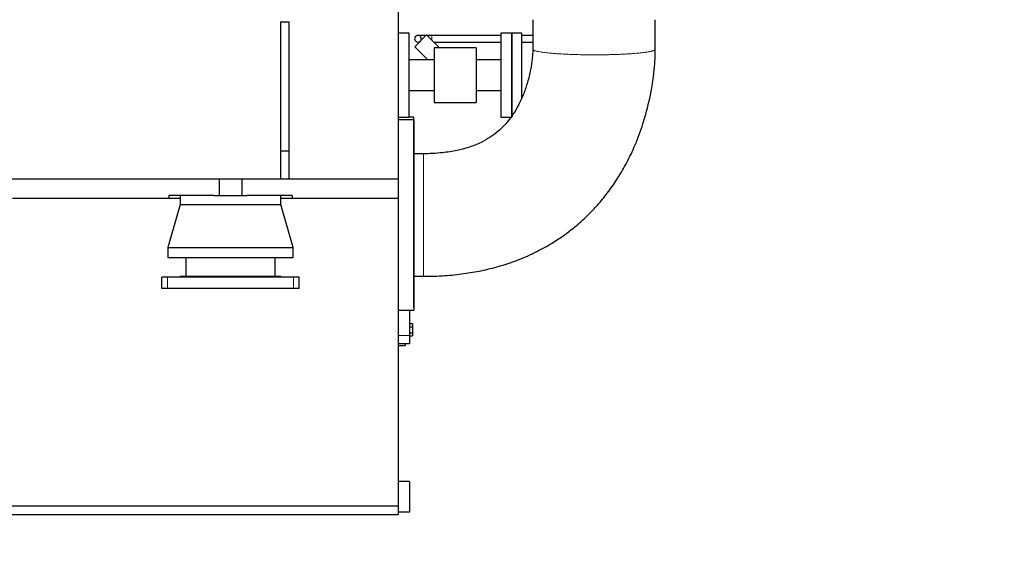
# Model space of a CAD drawing. Header units: inches. Extents: x 0 to 29700, y -16 to 21000.
# Tile 202 of 213: x 26079 to 27839, y 13667 to 14615. Entities that reach past the tile are written whole.
import ezdxf

# ---------------------------------------------------------------- set-up
doc = ezdxf.new("R2010")
doc.units = ezdxf.units.IN
doc.layers.add('1', color=7, linetype='Continuous', true_color=0xffffff)
doc.layers.add('254', color=7, linetype='Continuous', true_color=0xffffff)
doc.styles.add('latin_extended', font='simplex.shx')
doc.dimstyles.get("Standard").update_dxf_attribs({"dimtxt": 0.18, "dimasz": 0.18, "dimexe": 0.18, "dimexo": 0.0625, "dimgap": 0.09, "dimtad": 0, "dimtih": 1, "dimtoh": 1, "dimdec": 4, "dimzin": 0, "dimdsep": 46, "dimtxsty": 'Standard', "dimcen": 0.09, "dimadec": 0, "dimazin": 0, "dimtfac": 1, "dimtdec": 4, "dimtofl": 0, "dimtmove": 0, "dimatfit": 3, "dimfxl": 1, "dimtolj": 1, "dimtzin": 0, "dimarcsym": 0})

# ---------------------------------------------------------------- blocks, each defined once
blk = doc.blocks.new('_U6')
at = {"layer": '254', "color": 3, "linetype": 'Continuous', "lineweight": 13, "transparency": 16777216}
for p, q in [((27997.1, 16631.6), (27997.1, 12876.6)), ((18879.5, 15130.9), (18879.5, 12876.6)), ((19054.5, 12926.6), (27822.1, 12926.6))]:
    blk.add_line(p, q, dxfattribs=at)
at = {"layer": '254', "color": 3, "transparency": 16777216}
for points in [[(19054.5, 12955.7), (19054.5, 12897.4), (18879.5, 12926.6)], [(27822.1, 12897.4), (27822.1, 12955.7), (27997.1, 12926.6)]]:
    blk.add_solid(points, dxfattribs=at)
at = {"layer": 'Defpoints', "color": 0, "transparency": 16777216}
for p in [(27997.1, 16681.6), (18879.5, 15180.9), (27997.1, 12926.6)]:
    blk.add_point(p, dxfattribs=at)
at = {"layer": '254', "color": 2, "lineweight": 13, "transparency": 16777216, "insert": (23163.3, 13189.1), "char_height": 175, "attachment_point": 1, "style": 'latin_extended'}
blk.add_mtext('\\A1;9118', dxfattribs=at)

msp = doc.modelspace()

# ---------------------------------------------------------------- linework, layer by layer
at = {"layer": '1', "color": 2, "linetype": 'Continuous', "lineweight": 25}
for p, q in [((26755.499, 14630.9), (26755.499, 14330.9)), ((26545.499, 14380.9), (26545.499, 14610.9)), ((26545.499, 14610.9), (26560.499, 14610.9)), ((26560.499, 14380.9), (26560.499, 14610.9)), ((26774.999, 14590.9), (26755.499, 14590.9)), ((26774.999, 14515.9), (26774.999, 14590.9)), ((26784.959, 14566.776), (26806.173, 14587.989)), ((26805.083, 14586.9), (26790.615, 14586.9)), ((26806.173, 14587.989), (26829.262, 14564.9)), ((26815.615, 14586.9), (26807.261, 14586.9)), ((26938.997, 14586.9), (26815.615, 14586.9)), ((26958.499, 14590.9), (26938.999, 14590.9)), ((26938.999, 14590.9), (26938.999, 14515.9)), ((26976.499, 14590.9), (26958.499, 14590.9)), ((26958.499, 14440.9), (26958.499, 14590.9)), ((26958.499, 14590.9), (26958.499, 14515.9)), ((26995.949, 14586.9), (26976.495, 14586.9)), ((26976.499, 14475.069), (26976.499, 14590.9)), ((26784.959, 14566.776), (26808.336, 14543.399)), ((26790.615, 14574.9), (26793.084, 14574.9)), ((26819.263, 14574.9), (26938.997, 14574.9)), ((26894.499, 14564.9), (26819.499, 14564.9)), ((26819.499, 14564.9), (26819.499, 14466.9)), ((26894.499, 14564.9), (26894.499, 14466.9)), ((26976.495, 14574.9), (26995.949, 14574.9)), ((26819.499, 14543.4), (26774.999, 14543.4)), ((26938.999, 14543.4), (26894.499, 14543.4)), ((26774.999, 14440.9), (26774.999, 14515.9)), ((26938.999, 14515.9), (26938.999, 14440.9)), ((26958.499, 14515.9), (26958.499, 14440.9)), ((26774.999, 14488.4), (26819.499, 14488.4)), ((26894.499, 14488.4), (26938.999, 14488.4)), ((26819.499, 14466.9), (26894.499, 14466.9)), ((26755.499, 14440.9), (26774.999, 14440.9)), ((26783.499, 14435.982), (26755.499, 14435.982)), ((26783.499, 14440.9), (26774.998, 14440.9)), ((26783.499, 14270.9), (26783.499, 14440.9)), ((26783.499, 14435.982), (26783.499, 14095.982)), ((26938.999, 14440.9), (26958.499, 14440.9)), ((26545.499, 14330.9), (26545.499, 14380.9)), ((26545.499, 14380.9), (26560.499, 14380.9)), ((26560.499, 14330.9), (26560.499, 14380.9)), ((25975.499, 14330.9), (26435.499, 14330.9)), ((26435.499, 14330.9), (26435.499, 14300.9)), ((26435.501, 14330.9), (26475.496, 14330.9)), ((26475.499, 14330.9), (26475.499, 14300.9)), ((26475.499, 14330.9), (26755.499, 14330.9)), ((26755.499, 14330.9), (26755.499, 14295.9)), ((26065.499, 14295.9), (26345.499, 14295.9)), ((26345.499, 14300.9), (26345.499, 14295.9)), ((26425.918, 14300.9), (26345.499, 14300.9)), ((26345.499, 14295.9), (26365.499, 14295.9)), ((26365.499, 14300.9), (26365.499, 14284.987)), ((26425.92, 14300.9), (26485.085, 14300.9)), ((26565.499, 14300.9), (26485.079, 14300.9)), ((26545.498, 14295.9), (26565.499, 14295.9)), ((26545.499, 14284.987), (26545.499, 14300.9)), ((26565.499, 14300.9), (26565.499, 14295.9)), ((26565.499, 14295.9), (26755.499, 14295.9)), ((26755.499, 14295.9), (26755.499, 13745.9)), ((26365.499, 14284.987), (26343.499, 14207.987)), ((26365.499, 14284.987), (26545.499, 14284.987)), ((26567.499, 14207.987), (26545.499, 14284.987)), ((26783.499, 14100.9), (26783.499, 14270.9)), ((26343.499, 14207.987), (26343.499, 14189.987)), ((26343.499, 14207.987), (26567.499, 14207.987)), ((26567.499, 14189.987), (26567.499, 14207.987)), ((26343.499, 14189.987), (26567.499, 14189.987)), ((26375.499, 14189.987), (26375.499, 14156.9)), ((26535.499, 14156.9), (26535.499, 14189.987)), ((26342.999, 14154.9), (26332.999, 14154.9)), ((26332.999, 14134.9), (26332.999, 14154.9)), ((26567.999, 14154.9), (26342.999, 14154.9)), ((26365.499, 14156.9), (26365.499, 14154.9)), ((26365.499, 14156.9), (26545.499, 14156.9)), ((26545.499, 14154.9), (26545.499, 14156.9)), ((26577.999, 14154.9), (26567.999, 14154.9)), ((26577.999, 14134.9), (26577.999, 14154.9)), ((26342.999, 14134.9), (26332.999, 14134.9)), ((26567.999, 14134.9), (26342.999, 14134.9)), ((26577.999, 14134.9), (26567.999, 14134.9)), ((26755.499, 14095.982), (26783.499, 14095.982)), ((26775.499, 14095.983), (26775.499, 14050.9)), ((26775.499, 14071.85), (26780.999, 14071.85)), ((26775.499, 14066.375), (26780.999, 14066.375)), ((26780.999, 14071.85), (26780.999, 14066.375)), ((26780.999, 14066.375), (26780.999, 14055.425)), ((26775.499, 14055.425), (26780.999, 14055.425)), ((26775.499, 14050.9), (26775.499, 14035.9)), ((26775.499, 14049.95), (26780.999, 14049.95)), ((26780.999, 14055.425), (26780.999, 14049.95)), ((26775.499, 14035.9), (26755.499, 14035.9)), ((26755.499, 14032.9), (26767.499, 14032.9)), ((26767.499, 14035.9), (26767.499, 14032.9)), ((26775.499, 13789.9), (26755.499, 13789.9)), ((26775.499, 13789.9), (26775.499, 13734.9)), ((26755.499, 13745.9), (19555.499, 13745.9)), ((26755.499, 13745.9), (26755.499, 13730.9)), ((26775.499, 13734.9), (26755.499, 13734.9)), ((19555.499, 13730.9), (26755.499, 13730.9))]:
    msp.add_line(p, q, dxfattribs=at)
at = {"layer": '1', "color": 110, "linetype": 'Continuous', "lineweight": 13}
for p, q in [((26815.615, 14586.9), (26815.615, 14578.547)), ((26342.999, 14134.9), (26342.999, 14154.9)), ((26567.999, 14134.9), (26567.999, 14154.9)), ((26775.499, 14050.9), (26755.499, 14050.9))]:
    msp.add_line(p, q, dxfattribs=at)
at = {"layer": '1', "color": 2, "linetype": 'Continuous', "lineweight": 25}
for start, end in [(318.63375, 180), (180, 311.371875)]:
    msp.add_arc((26790.615, 14580.9), 6, start, end, dxfattribs=at)
for points, knots in [([(26995.95, 14614.981), (26995.95, 14607.934), (26995.95, 14597.375), (26995.95, 14583.303), (26995.95, 14572.794), (26995.95, 14565.798), (26995.95, 14562.313)], [0, 0, 0, 0, 0.40141295, 0.60145588, 0.8014989, 1, 1, 1, 1]), ([(27215.047, 14562.164), (27215.047, 14567.419), (27215.047, 14577.942), (27215.047, 14595.547), (27215.047, 14607.899), (27215.047, 14614.982)], [0, 0, 0, 0, 0.29846686, 0.59768628, 1, 1, 1, 1]), ([(26995.95, 14562.313), (26995.949, 14561.657), (26995.933, 14560.116), (26995.84, 14557.48), (26995.561, 14552.398), (26994.594, 14541.65), (26991.958, 14524.399), (26987.009, 14503.612), (26979.905, 14482.411), (26971.435, 14463.549), (26961.923, 14447.295), (26952.657, 14434.623), (26943.524, 14424.338), (26932.944, 14414.395), (26919.805, 14404.52), (26902.113, 14394.522), (26882.227, 14386.635), (26858.921, 14380.526), (26831.957, 14376.475), (26811.846, 14375.434), (26800.501, 14375.531)], [0, 0, 0, 0, 0.00658984, 0.01544771, 0.02624059, 0.05712411, 0.12246357, 0.19948676, 0.2698146, 0.3456035, 0.40716693, 0.45950524, 0.50299547, 0.54487363, 0.60381517, 0.66301932, 0.74102037, 0.80831118, 0.89277982, 1, 1, 1, 1]), ([(26800.508, 14156.433), (26813.198, 14156.406), (26837.335, 14157.229), (26871.808, 14160.705), (26904.378, 14166.266), (26934.882, 14173.761), (26966.987, 14184.265), (26997.549, 14197.255), (27025.385, 14212.289), (27047.379, 14226.477), (27063.842, 14238.684), (27076.985, 14249.514), (27088.533, 14259.846), (27100.971, 14272.017), (27115.738, 14288.05), (27132.01, 14308.218), (27148.838, 14332.689), (27164.747, 14360.246), (27180.046, 14392.472), (27194.176, 14430.531), (27206.173, 14475.675), (27212.039, 14512.538), (27214.229, 14538.341), (27214.889, 14550.469), (27215.036, 14558.341), (27215.047, 14562.164)], [0, 0, 0, 0, 0.05800445, 0.11064901, 0.15847731, 0.20924814, 0.25448409, 0.31337206, 0.36160787, 0.40000963, 0.43400677, 0.45619896, 0.47861536, 0.50550455, 0.53654359, 0.57927965, 0.62533342, 0.6741193, 0.72688497, 0.79098646, 0.86298933, 0.94414161, 0.96388247, 0.98250037, 1, 1, 1, 1]), ([(26800.501, 14375.531), (26799.075, 14375.531), (26796.224, 14375.531), (26790.522, 14375.531), (26786.247, 14375.531), (26783.397, 14375.531)], [0, 0, 0, 0, 0.25011138, 0.50008043, 1, 1, 1, 1]), ([(26783.396, 14156.433), (26786.247, 14156.433), (26790.047, 14156.433), (26794.797, 14156.433), (26797.651, 14156.433), (26799.555, 14156.433), (26800.508, 14156.433)], [0, 0, 0, 0, 0.49972687, 0.66622532, 0.83276518, 1, 1, 1, 1])]:
    msp.add_open_spline(points, degree=3, knots=knots, dxfattribs=at)
at = {"layer": '1', "color": 110, "linetype": 'Continuous', "lineweight": 13}
for points, weights in [([(26995.95, 14562.31), (26995.761, 14558.919), (27012.423, 14554.924), (27052.938, 14552.871), (27086.73, 14552.324)], [1.01302902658, 1.00095824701, 0.971016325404, 1.01661171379, 1.01661171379]), ([(26800.504, 14255.949), (26800.505, 14219.728), (26800.507, 14174.217), (26800.508, 14156.277), (26800.508, 14156.433)], [1.01661171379, 1.01661171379, 0.96533392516, 1.00724710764, 1.01547157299])]:
    msp.add_rational_spline(points, weights, degree=4, dxfattribs=at)
for points, weights, knots in [([(27086.73, 14552.324), (27124.889, 14551.708), (27178.899, 14552.641), (27206.793, 14556.988), (27214.189, 14560.895), (27214.73, 14561.31), (27215.023, 14561.735), (27215.047, 14562.167)], [1.01661171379, 1.01661171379, 0.958470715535, 1.01661171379, 1.01661171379, 1.01584947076, 1.0145868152, 1.01302561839], [0, 0, 0, 0, 0, 0.89726335, 0.89726335, 0.89726335, 1, 1, 1, 1, 1]), ([(26800.501, 14375.531), (26800.501, 14375.519), (26800.501, 14375.436), (26800.501, 14375.286), (26800.501, 14371.525), (26800.501, 14347.528), (26800.503, 14294.518), (26800.504, 14255.949)], [1.01548903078, 1.01601430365, 1.01639978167, 1.01661171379, 1.01661171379, 0.958470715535, 1.01661171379, 1.01661171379], [0, 0, 0, 0, 0, 0.0569374, 0.0569374, 0.0569374, 1, 1, 1, 1, 1])]:
    msp.add_rational_spline(points, weights, degree=4, knots=knots, dxfattribs=at)

# ---------------------------------------------------------------- dimensions: what is measured, and where the dimension line sits
at = {"layer": '254', "color": 2, "linetype": 'Continuous', "lineweight": 13}
dim = msp.add_linear_dim(base=(27997.065, 12926.581), p1=(18879.499, 15180.9), p2=(27997.065, 16681.628), dimstyle='Standard', override={"dimscale": 50, "dimtxt": 3.5, "dimasz": 3.5, "dimexe": 1, "dimexo": 1, "dimgap": 1.75, "dimtad": 1, "dimtih": 1, "dimtoh": 0, "dimdec": 0, "dimlfac": 1, "dimzin": 8, "dimdsep": 46, "dimlunit": 2, "dimtxsty": 'latin_extended', "dimsah": 1, "dimse1": 0, "dimse2": 0, "dimsd1": 0, "dimsd2": 0, "dimclrd": 3, "dimclre": 3, "dimclrt": 2, "dimtol": 0, "dimtm": -0.1, "dimtfac": 0.714286, "dimtdec": 3, "dimtofl": 1, "dimtmove": 0, "dimtzin": 8, "dimlwd": 13, "dimlwe": 13}, dxfattribs=at)
dim.commit()
dim.dimension.update_dxf_attribs({"geometry": '_U6', "text_midpoint": (23438.282, 12926.581), "dimtype": 160})

doc.saveas('drawing.dxf')
